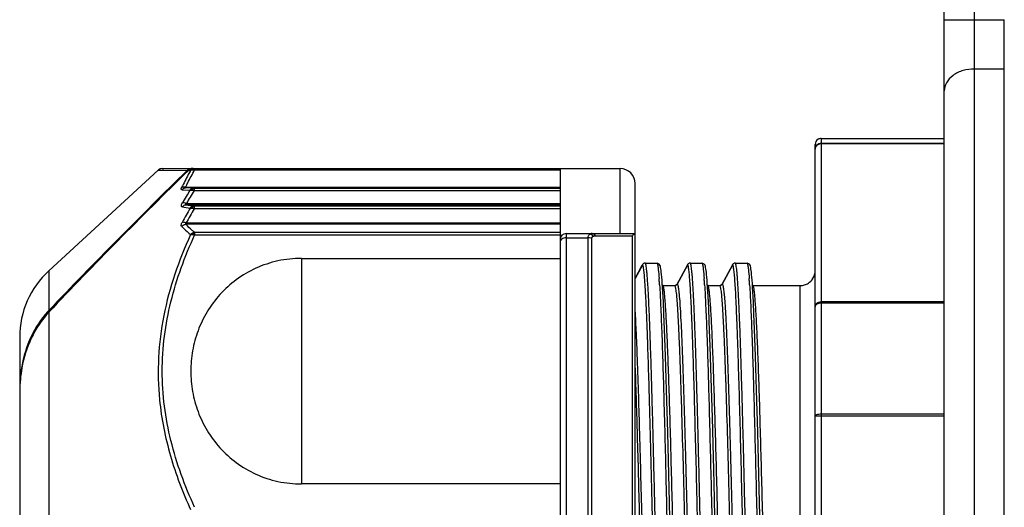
# Model space of a CAD drawing. Header units: millimetres. Extents: x 12 to 2508, y 25 to 1770.
# Tile 16 of 54: x 1806 to 1839, y 409 to 425. Entities that reach past the tile are written whole.
import ezdxf

# ---------------------------------------------------------------- set-up
doc = ezdxf.new("R2010")
doc.units = ezdxf.units.MM
for name, color, linetype in [('CABLE_PBL47', 7, 'Continuous'), ('COVER_J_ABL44', 7, 'Continuous'), ('COVER_J_PBL46', 7, 'Continuous'), ('오른쪽_7_VBL10', 7, 'Continuous')]:
    doc.layers.add(name, color=color, linetype=linetype)

# ---------------------------------------------------------------- blocks, each defined once
blk = doc.blocks.new('COVER_J_PBL46', base_point=(735.789, 878.828))
at = {"layer": 'COVER_J_PBL46', "color": 2}
for p, q in [((703.189, 919.828), (703.189, 847.328)), ((702.189, 888.784), (704.189, 888.784)), ((704.189, 887.141), (703.189, 887.141))]:
    blk.add_line(p, q, dxfattribs=at)
at = {"layer": 'COVER_J_PBL46', "color": 7}
for p, q in [((702.189, 848.328), (702.189, 918.828)), ((704.189, 887.141), (704.189, 888.784)), ((704.189, 847.328), (704.189, 887.141))]:
    blk.add_line(p, q, dxfattribs=at)
at = {"layer": 'COVER_J_PBL46', "color": 2}
blk.add_open_spline([(703.189, 887.141), (703.065, 887.141), (702.815, 887.107), (702.481, 886.955), (702.246, 886.709), (702.189, 886.503), (702.189, 886.41)], degree=3, knots=[0, 0, 0, 0, 0.27348, 0.550206, 0.795368, 1, 1, 1, 1], dxfattribs=at)
blk = doc.blocks.new('CABLE_PBL47', base_point=(686.789, 870.328))
at = {"layer": 'CABLE_PBL47', "color": 7}
for p, q in [((697.889, 856.028), (697.889, 884.628)), ((698.089, 884.828), (702.189, 884.828)), ((672.358, 880.421), (676.004, 883.776)), ((676.139, 883.828), (691.389, 883.828)), ((689.389, 883.828), (689.389, 856.755)), ((691.889, 857.29), (691.889, 883.328)), ((676.937, 882.014), (689.389, 882.014)), ((689.589, 881.661), (691.889, 881.661)), ((680.776, 880.834), (689.389, 880.834)), ((691.889, 880.162), (692.131, 880.613)), ((692.132, 880.612), (691.889, 880.16)), ((692.131, 880.613), (692.137, 880.625)), ((692.138, 880.625), (692.132, 880.612)), ((692.138, 880.625), (692.132, 880.612)), ((692.217, 880.678), (692.213, 880.676)), ((692.226, 880.678), (692.217, 880.678)), ((692.227, 880.678), (692.616, 880.678)), ((692.616, 880.678), (692.623, 880.678)), ((692.696, 880.641), (692.623, 880.678)), ((693.292, 879.981), (693.631, 880.613)), ((693.632, 880.613), (693.293, 879.981)), ((693.631, 880.613), (693.637, 880.625)), ((693.638, 880.625), (693.632, 880.613)), ((693.638, 880.625), (693.632, 880.613)), ((693.717, 880.678), (693.713, 880.676)), ((693.726, 880.678), (693.717, 880.678)), ((693.727, 880.678), (694.116, 880.678)), ((694.116, 880.678), (694.123, 880.678)), ((694.196, 880.641), (694.123, 880.678)), ((694.792, 879.981), (695.131, 880.613)), ((695.132, 880.613), (694.793, 879.981)), ((695.131, 880.613), (695.137, 880.625)), ((695.138, 880.625), (695.132, 880.613)), ((695.138, 880.625), (695.132, 880.613)), ((695.217, 880.678), (695.213, 880.676)), ((695.226, 880.678), (695.217, 880.678)), ((695.227, 880.678), (695.616, 880.678)), ((695.616, 880.678), (695.623, 880.678)), ((695.696, 880.641), (695.623, 880.678)), ((692.805, 879.865), (692.796, 879.994)), ((692.808, 879.928), (692.805, 879.93)), ((692.814, 879.72), (692.805, 879.865)), ((692.808, 879.928), (692.816, 879.928)), ((692.832, 879.382), (692.814, 879.72)), ((692.816, 879.928), (693.205, 879.928)), ((693.204, 879.928), (693.212, 879.928)), ((693.216, 879.93), (693.212, 879.928)), ((694.305, 879.865), (694.296, 879.994)), ((694.308, 879.928), (694.305, 879.93)), ((694.308, 879.928), (694.316, 879.928)), ((694.316, 879.928), (694.705, 879.928)), ((694.704, 879.928), (694.712, 879.928)), ((694.716, 879.93), (694.712, 879.928)), ((695.805, 879.865), (695.796, 879.994)), ((695.808, 879.928), (695.805, 879.93)), ((695.814, 879.72), (695.805, 879.865)), ((695.808, 879.928), (695.816, 879.928)), ((695.832, 879.382), (695.814, 879.72)), ((695.816, 879.928), (697.389, 879.928)), ((692.851, 878.971), (692.832, 879.382)), ((694.341, 879.186), (694.323, 879.56)), ((695.851, 878.971), (695.832, 879.382)), ((694.361, 878.736), (694.341, 879.186)), ((692.871, 878.481), (692.851, 878.971)), ((694.392, 877.901), (694.361, 878.736)), ((695.871, 878.481), (695.851, 878.971)), ((692.903, 877.576), (692.871, 878.481)), ((695.903, 877.576), (695.871, 878.481)), ((671.389, 878.213), (671.389, 862.443)), ((694.426, 876.847), (694.392, 877.901)), ((692.938, 876.441), (692.903, 877.576)), ((695.938, 876.441), (695.903, 877.576)), ((694.463, 875.54), (694.426, 876.847)), ((692.976, 875.042), (692.938, 876.441)), ((695.976, 875.042), (695.938, 876.441)), ((694.519, 873.346), (694.463, 875.54)), ((693.034, 872.709), (692.976, 875.042)), ((696.034, 872.709), (695.976, 875.042)), ((689.389, 873.322), (680.776, 873.322))]:
    blk.add_line(p, q, dxfattribs=at)
at = {"layer": 'CABLE_PBL47', "color": 2}
for p, q in [((698.089, 884.828), (698.089, 855.863)), ((698.089, 884.671), (702.189, 884.671)), ((702.189, 884.646), (698.089, 884.646)), ((676.003, 883.775), (676.971, 883.766)), ((676.003, 883.775), (676.193, 883.773)), ((677.009, 883.766), (677.036, 883.766)), ((677.01, 883.766), (677.083, 883.765)), ((677.06, 883.766), (677.083, 883.765)), ((677.16, 883.81), (677.167, 883.808)), ((677.218, 883.828), (677.218, 883.777)), ((689.389, 883.777), (677.218, 883.777)), ((691.389, 881.661), (691.389, 883.828)), ((676.801, 883.114), (677.062, 883.106)), ((676.921, 883.207), (689.389, 883.207)), ((677.198, 883.176), (676.937, 883.181)), ((677.198, 883.176), (689.389, 883.176)), ((677.198, 883.176), (677.198, 883.089)), ((689.389, 883.089), (677.198, 883.089)), ((676.944, 882.665), (689.389, 882.665)), ((689.389, 882.622), (676.944, 882.622)), ((677.198, 882.583), (689.389, 882.583)), ((677.198, 882.583), (677.198, 882.485)), ((689.389, 882.485), (677.198, 882.485)), ((689.389, 881.97), (676.921, 881.97)), ((677.218, 881.702), (689.389, 881.702)), ((677.218, 881.702), (677.218, 881.612)), ((689.389, 881.612), (677.218, 881.612)), ((689.589, 881.661), (689.589, 858.996)), ((689.589, 881.522), (690.329, 881.522)), ((690.329, 859.134), (690.329, 881.522)), ((690.44, 881.497), (690.44, 859.159)), ((690.563, 881.582), (690.575, 881.582)), ((690.575, 881.582), (691.8, 881.589)), ((691.8, 859.37), (691.8, 881.589)), ((680.776, 880.834), (680.776, 873.322)), ((672.358, 880.421), (672.358, 879.095)), ((692.14, 880.625), (692.138, 880.625)), ((693.64, 880.625), (693.638, 880.625)), ((695.14, 880.625), (695.138, 880.625)), ((693.205, 879.928), (693.205, 879.928)), ((693.205, 879.928), (693.205, 879.926)), ((693.293, 879.981), (693.295, 879.98)), ((694.705, 879.928), (694.705, 879.928)), ((694.705, 879.928), (694.705, 879.926)), ((694.793, 879.981), (694.795, 879.98)), ((697.389, 860.728), (697.389, 879.928)), ((698.089, 879.393), (702.189, 879.393)), ((702.189, 879.344), (698.089, 879.344)), ((672.358, 879.038), (672.358, 860.235)), ((702.189, 875.582), (697.889, 875.582)), ((698.089, 875.655), (702.189, 875.655))]:
    blk.add_line(p, q, dxfattribs=at)
at = {"layer": 'CABLE_PBL47', "color": 7}
for points in [[(676.139, 883.828), (676.074, 883.817), (676.02, 883.788), (676.003, 883.775)], [(692.74, 880.534), (692.731, 880.57), (692.719, 880.604), (692.696, 880.641)], [(692.756, 880.436), (692.748, 880.49), (692.74, 880.534)], [(692.796, 879.994), (692.788, 880.108), (692.78, 880.209), (692.772, 880.297), (692.764, 880.372), (692.756, 880.436)], [(694.24, 880.534), (694.231, 880.57), (694.219, 880.604), (694.196, 880.641)], [(694.256, 880.436), (694.248, 880.49), (694.24, 880.534)], [(694.296, 879.994), (694.288, 880.108), (694.28, 880.209), (694.272, 880.297), (694.264, 880.372), (694.256, 880.436)], [(695.74, 880.534), (695.731, 880.57), (695.719, 880.604), (695.696, 880.641)], [(695.756, 880.436), (695.748, 880.49), (695.74, 880.534)], [(695.796, 879.994), (695.788, 880.108), (695.78, 880.209), (695.772, 880.297), (695.764, 880.372), (695.756, 880.436)], [(694.323, 879.56), (694.314, 879.72), (694.305, 879.865)], [(694.664, 867.221), (694.585, 870.575), (694.519, 873.346)], [(693.164, 867.221), (693.085, 870.575), (693.034, 872.709)], [(696.164, 867.221), (696.085, 870.575), (696.034, 872.709)]]:
    blk.add_lwpolyline(points, dxfattribs=at)
for centre, radius, start, end in [((698.089, 884.628), 0.2, 119.9962, 180.0052), ((677.127, 883.599), 0.229, 90.0393, 104.7236), ((677.165, 883.598), 0.23, 90.0318, 104.7164), ((691.389, 883.328), 0.5, 0, 90), ((689.589, 881.461), 0.2, 90, 180), ((674.389, 878.213), 3, 132.6188, 179.9987), ((692.226, 880.577), 0.101, 94.8319, 110.2406), ((692.227, 880.58), 0.0977, 90.0235, 95.2846), ((693.726, 880.577), 0.101, 94.8438, 110.2016), ((693.727, 880.58), 0.0977, 90.0235, 95.2777), ((695.226, 880.577), 0.101, 94.8438, 110.2016), ((695.227, 880.58), 0.0977, 90.0235, 95.2777), ((697.386, 880.429), 0.503, 343.2392, 359.9478), ((697.388, 880.43), 0.503, 303.2386, 326.2876), ((697.391, 880.427), 0.497, 303.2212, 326.3129), ((697.39, 880.428), 0.499, 326.3073, 343.1928), ((693.205, 880.028), 0.0995, 270.0134, 276.4881), ((693.205, 880.029), 0.101, 274.76, 290.5994), ((694.705, 880.028), 0.0995, 270.0134, 276.4881), ((694.705, 880.029), 0.101, 274.76, 290.5995), ((697.389, 880.431), 0.503, 270.045, 286.4846), ((697.389, 880.428), 0.5, 286.5276, 303.2247), ((674.612, 876.967), 3.1, 136.6493, 137.4927), ((675.786, 876.469), 4.394, 170.006, 172.9696), ((676.099, 876.433), 4.709, 173.0067, 179.0319), ((676.347, 876.425), 4.958, 178.9894, 180.0002), ((676.503, 876.342), 5.114, 179.0659, 179.9994)]:
    blk.add_arc(centre, radius, start, end, dxfattribs=at)
at = {"layer": 'CABLE_PBL47', "color": 2}
for centre, radius, start, end in [((677.159, 883.531), 0.253, 78.6678, 82.3784), ((677.159, 883.528), 0.256, 76.5872, 78.6762), ((692.152, 873.823), 17.717, 148.4011, 150.0043), ((692.292, 873.755), 17.747, 148.2706, 149.8648), ((692.614, 873.629), 17.907, 150.2754, 152.0063), ((681.629, 911.045), 28.901, 260.3985, 260.9084), ((692.738, 873.562), 17.92, 150.1349, 151.8564), ((681.277, 909.767), 27.489, 260.9302, 261.4655), ((690.452, 881.562), 0.0983, 82.8607, 89.977), ((690.688, 880.262), 1.986, 7.9561, 8.2715), ((676.463, 878.962), 16.272, 3.8248, 4.2417), ((672.084, 878.664), 20.662, 3.695, 3.8389), ((677.963, 878.962), 16.272, 3.8248, 4.2417), ((673.584, 878.664), 20.662, 3.695, 3.8389), ((679.463, 878.962), 16.272, 3.8248, 4.2417), ((675.084, 878.664), 20.662, 3.695, 3.8389), ((669.713, 878.511), 23.037, 3.5817, 3.6955), ((671.213, 878.511), 23.037, 3.5817, 3.6955), ((672.713, 878.511), 23.037, 3.5817, 3.6955)]:
    blk.add_arc(centre, radius, start, end, dxfattribs=at)
for points, knots in [([(697.889, 884.473), (697.889, 884.524), (697.932, 884.629), (698.038, 884.671), (698.089, 884.671)], [0, 0, 0, 0, 0.498073, 1, 1, 1, 1]), ([(698.089, 884.646), (698.049, 884.646), (697.969, 884.626), (697.913, 884.563), (697.9, 884.528)], [0, 0, 0, 0, 0.518923, 1, 1, 1, 1]), ([(677.083, 883.765), (677.056, 883.718), (676.952, 883.529), (676.854, 883.337), (676.785, 883.191)], [0, 0, 0, 0, 0.251636, 1, 1, 1, 1]), ([(676.921, 883.207), (676.944, 883.255), (677.038, 883.448), (677.139, 883.637), (677.218, 883.777)], [0, 0, 0, 0, 0.248314, 1, 1, 1, 1]), ([(677.083, 883.765), (677.087, 883.768), (677.106, 883.777), (677.128, 883.782), (677.144, 883.783)], [0, 0, 0, 0, 0.231864, 1, 1, 1, 1]), ([(677.167, 883.808), (677.17, 883.809), (677.181, 883.812), (677.192, 883.813), (677.2, 883.814)], [0, 0, 0, 0, 0.265814, 1, 1, 1, 1]), ([(677.2, 883.814), (677.204, 883.815), (677.21, 883.815), (677.216, 883.815), (677.218, 883.815)], [0, 0, 0, 0, 0.714105, 1, 1, 1, 1]), ([(676.801, 883.114), (676.795, 883.114), (676.781, 883.116), (676.769, 883.136), (676.773, 883.163), (676.78, 883.181), (676.785, 883.191)], [0, 0, 0, 0, 0.205811, 0.390522, 0.645482, 1, 1, 1, 1]), ([(676.921, 883.207), (676.908, 883.209), (676.863, 883.216), (676.814, 883.208), (676.785, 883.191)], [0, 0, 0, 0, 0.271259, 1, 1, 1, 1]), ([(676.937, 883.181), (676.911, 883.181), (676.859, 883.168), (676.818, 883.134), (676.801, 883.114)], [0, 0, 0, 0, 0.491937, 1, 1, 1, 1]), ([(676.937, 883.181), (676.931, 883.181), (676.922, 883.182), (676.909, 883.184), (676.906, 883.191), (676.911, 883.199), (676.916, 883.204), (676.921, 883.207)], [0, 0, 0, 0, 0.299842, 0.530892, 0.610321, 0.709474, 1, 1, 1, 1]), ([(677.062, 883.106), (677.067, 883.107), (677.087, 883.112), (677.107, 883.112), (677.123, 883.109)], [0, 0, 0, 0, 0.217325, 1, 1, 1, 1]), ([(677.146, 883.146), (677.144, 883.148), (677.137, 883.152), (677.129, 883.156), (677.123, 883.157)], [0, 0, 0, 0, 0.297962, 1, 1, 1, 1]), ([(677.123, 883.109), (677.125, 883.113), (677.131, 883.126), (677.14, 883.138), (677.146, 883.146)], [0, 0, 0, 0, 0.298737, 1, 1, 1, 1]), ([(677.123, 883.109), (677.129, 883.109), (677.155, 883.104), (677.18, 883.096), (677.198, 883.089)], [0, 0, 0, 0, 0.236955, 1, 1, 1, 1]), ([(677.146, 883.146), (677.158, 883.149), (677.176, 883.152), (677.193, 883.152), (677.198, 883.152)], [0, 0, 0, 0, 0.722251, 1, 1, 1, 1]), ([(676.809, 882.549), (676.8, 882.551), (676.78, 882.559), (676.773, 882.595), (676.785, 882.635), (676.799, 882.664), (676.809, 882.68)], [0, 0, 0, 0, 0.175924, 0.365134, 0.639149, 1, 1, 1, 1]), ([(676.944, 882.665), (676.92, 882.675), (676.876, 882.687), (676.828, 882.687), (676.809, 882.68)], [0, 0, 0, 0, 0.556233, 1, 1, 1, 1]), ([(676.944, 882.622), (676.937, 882.622), (676.927, 882.624), (676.914, 882.628), (676.909, 882.639), (676.925, 882.653), (676.936, 882.661), (676.944, 882.665)], [0, 0, 0, 0, 0.264431, 0.370895, 0.454228, 0.685839, 1, 1, 1, 1]), ([(676.809, 882.549), (676.825, 882.571), (676.866, 882.606), (676.918, 882.621), (676.944, 882.622)], [0, 0, 0, 0, 0.510528, 1, 1, 1, 1]), ([(677.062, 882.508), (677.067, 882.508), (677.087, 882.512), (677.108, 882.51), (677.123, 882.507)], [0, 0, 0, 0, 0.215151, 1, 1, 1, 1]), ([(677.198, 882.583), (677.192, 882.582), (677.166, 882.58), (677.14, 882.571), (677.123, 882.561)], [0, 0, 0, 0, 0.242898, 1, 1, 1, 1]), ([(677.146, 882.547), (677.144, 882.549), (677.137, 882.554), (677.129, 882.559), (677.123, 882.561)], [0, 0, 0, 0, 0.29704, 1, 1, 1, 1]), ([(677.123, 882.507), (677.125, 882.511), (677.131, 882.525), (677.14, 882.538), (677.146, 882.547)], [0, 0, 0, 0, 0.297183, 1, 1, 1, 1]), ([(677.123, 882.507), (677.129, 882.506), (677.155, 882.501), (677.18, 882.493), (677.198, 882.485)], [0, 0, 0, 0, 0.237294, 1, 1, 1, 1]), ([(677.146, 882.547), (677.158, 882.55), (677.176, 882.553), (677.193, 882.553), (677.198, 882.553)], [0, 0, 0, 0, 0.722291, 1, 1, 1, 1]), ([(676.785, 881.9), (676.772, 881.913), (676.768, 881.95), (676.782, 881.994), (676.794, 882.02), (676.801, 882.034)], [0, 0, 0, 0, 0.386548, 0.667826, 1, 1, 1, 1]), ([(676.937, 882.014), (676.913, 882.023), (676.869, 882.037), (676.821, 882.038), (676.801, 882.034)], [0, 0, 0, 0, 0.556851, 1, 1, 1, 1]), ([(676.937, 882.014), (676.931, 882.011), (676.921, 882.003), (676.907, 881.993), (676.907, 881.975), (676.916, 881.971), (676.921, 881.97)], [0, 0, 0, 0, 0.314751, 0.593475, 0.786278, 1, 1, 1, 1]), ([(676.785, 881.9), (676.811, 881.929), (676.857, 881.959), (676.908, 881.969), (676.921, 881.97)], [0, 0, 0, 0, 0.755075, 1, 1, 1, 1]), ([(676.785, 881.9), (676.808, 881.877), (676.904, 881.783), (677.005, 881.693), (677.083, 881.627)], [0, 0, 0, 0, 0.242978, 1, 1, 1, 1]), ([(677.218, 881.702), (677.192, 881.724), (677.09, 881.81), (676.991, 881.9), (676.921, 881.97)], [0, 0, 0, 0, 0.257059, 1, 1, 1, 1]), ([(677.218, 881.702), (677.212, 881.701), (677.186, 881.697), (677.162, 881.687), (677.144, 881.678)], [0, 0, 0, 0, 0.242758, 1, 1, 1, 1]), ([(677.167, 881.662), (677.165, 881.663), (677.158, 881.669), (677.15, 881.674), (677.144, 881.678)], [0, 0, 0, 0, 0.279285, 1, 1, 1, 1]), ([(677.167, 881.662), (677.179, 881.664), (677.196, 881.667), (677.213, 881.667), (677.218, 881.667)], [0, 0, 0, 0, 0.72079, 1, 1, 1, 1]), ([(677.083, 881.627), (676.689, 880.765), (676.218, 879.41), (675.98, 877.532), (676.003, 876.588), (676.049, 876.121)], [0, 0, 0, 0, 0.501892, 0.751077, 1, 1, 1, 1]), ([(677.218, 872.544), (676.89, 873.259), (676.48, 874.371), (676.189, 875.911), (676.114, 877.078), (676.189, 878.245), (676.48, 879.785), (676.89, 880.897), (677.218, 881.612)], [0, 0, 0, 0, 0.251404, 0.375948, 0.499987, 0.624032, 0.748583, 1, 1, 1, 1]), ([(677.083, 881.627), (677.087, 881.628), (677.107, 881.63), (677.128, 881.629), (677.144, 881.627)], [0, 0, 0, 0, 0.219512, 1, 1, 1, 1]), ([(677.144, 881.627), (677.146, 881.631), (677.152, 881.643), (677.161, 881.654), (677.167, 881.662)], [0, 0, 0, 0, 0.288724, 1, 1, 1, 1]), ([(677.144, 881.627), (677.15, 881.626), (677.175, 881.623), (677.2, 881.617), (677.218, 881.612)], [0, 0, 0, 0, 0.23608, 1, 1, 1, 1]), ([(689.589, 881.522), (689.564, 881.522), (689.513, 881.515), (689.448, 881.485), (689.401, 881.437), (689.389, 881.396), (689.389, 881.377)], [0, 0, 0, 0, 0.285813, 0.552114, 0.788083, 1, 1, 1, 1]), ([(690.329, 881.522), (690.328, 881.549), (690.336, 881.6), (690.373, 881.639), (690.392, 881.648)], [0, 0, 0, 0, 0.560338, 1, 1, 1, 1]), ([(690.44, 881.497), (690.431, 881.501), (690.396, 881.516), (690.358, 881.522), (690.329, 881.522)], [0, 0, 0, 0, 0.240734, 1, 1, 1, 1]), ([(690.392, 881.648), (690.399, 881.647), (690.427, 881.64), (690.453, 881.624), (690.47, 881.61)], [0, 0, 0, 0, 0.239176, 1, 1, 1, 1]), ([(690.503, 881.575), (690.486, 881.57), (690.452, 881.553), (690.44, 881.515), (690.44, 881.497)], [0, 0, 0, 0, 0.493286, 1, 1, 1, 1]), ([(690.575, 881.582), (690.563, 881.605), (690.533, 881.643), (690.486, 881.661), (690.464, 881.661)], [0, 0, 0, 0, 0.537271, 1, 1, 1, 1]), ([(690.563, 881.582), (690.552, 881.603), (690.525, 881.638), (690.484, 881.657), (690.464, 881.66)], [0, 0, 0, 0, 0.532862, 1, 1, 1, 1]), ([(690.503, 881.575), (690.507, 881.576), (690.527, 881.581), (690.547, 881.582), (690.563, 881.582)], [0, 0, 0, 0, 0.238018, 1, 1, 1, 1]), ([(692.848, 860.174), (692.838, 860.241), (692.822, 860.403), (692.801, 860.689), (692.78, 861.058), (692.748, 861.705), (692.711, 862.691), (692.668, 864.062), (692.625, 865.648), (692.581, 867.394), (692.539, 869.24), (692.494, 871.123), (692.451, 872.98), (692.408, 874.745), (692.371, 876.132), (692.34, 877.151), (692.318, 877.832), (692.296, 878.448), (692.275, 878.995), (692.253, 879.467), (692.231, 879.861), (692.212, 880.138), (692.196, 880.318), (692.185, 880.421), (692.174, 880.503), (692.164, 880.564), (692.154, 880.601), (692.146, 880.622), (692.14, 880.625)], [0, 0, 0, 0, 0.009872, 0.023897, 0.041996, 0.063987, 0.11884, 0.186636, 0.265017, 0.351316, 0.442571, 0.535662, 0.627424, 0.714692, 0.794501, 0.830738, 0.864102, 0.894313, 0.921113, 0.944281, 0.963612, 0.978922, 0.985027, 0.990094, 0.994117, 0.997097, 0.999041, 1, 1, 1, 1]), ([(692.601, 870.328), (692.586, 871.001), (692.555, 872.319), (692.516, 873.943), (692.485, 875.185), (692.461, 876.054), (692.438, 876.866), (692.415, 877.615), (692.392, 878.294), (692.369, 878.898), (692.346, 879.42), (692.326, 879.801), (692.309, 880.06), (692.298, 880.219), (692.286, 880.355), (692.275, 880.467), (692.264, 880.554), (692.252, 880.62), (692.243, 880.656), (692.233, 880.678), (692.227, 880.678)], [0, 0, 0, 0, 0.194732, 0.381638, 0.470277, 0.554467, 0.633104, 0.705519, 0.771298, 0.829871, 0.880465, 0.922472, 0.940149, 0.955584, 0.968754, 0.979628, 0.988182, 0.994395, 0.998275, 1, 1, 1, 1]), ([(692.616, 880.678), (692.62, 880.678), (692.629, 880.665), (692.636, 880.64), (692.645, 880.599), (692.65, 880.566), (692.653, 880.547)], [0, 0, 0, 0, 0.092832, 0.28411, 0.585945, 1, 1, 1, 1]), ([(692.655, 880.536), (692.658, 880.513), (692.673, 880.389), (692.683, 880.266), (692.691, 880.166)], [0, 0, 0, 0, 0.193369, 1, 1, 1, 1]), ([(693.944, 873.258), (693.932, 873.767), (693.907, 874.747), (693.87, 876.149), (693.838, 877.231), (693.812, 878.015), (693.793, 878.532), (693.774, 878.998), (693.756, 879.409), (693.737, 879.762), (693.718, 880.056), (693.702, 880.262), (693.688, 880.396), (693.679, 880.472), (693.669, 880.533), (693.661, 880.579), (693.652, 880.607), (693.645, 880.622), (693.64, 880.625)], [0, 0, 0, 0, 0.206908, 0.398611, 0.570237, 0.647133, 0.717437, 0.780705, 0.836553, 0.884618, 0.924573, 0.956139, 0.96874, 0.979213, 0.987554, 0.993766, 0.997871, 1, 1, 1, 1]), ([(694.101, 870.328), (694.086, 871.001), (694.055, 872.319), (694.016, 873.943), (693.985, 875.185), (693.961, 876.054), (693.938, 876.866), (693.915, 877.615), (693.892, 878.294), (693.869, 878.898), (693.846, 879.42), (693.826, 879.801), (693.809, 880.06), (693.798, 880.219), (693.786, 880.355), (693.775, 880.467), (693.764, 880.554), (693.752, 880.62), (693.743, 880.656), (693.733, 880.678), (693.727, 880.678)], [0, 0, 0, 0, 0.194732, 0.381638, 0.470277, 0.554467, 0.633104, 0.705519, 0.771298, 0.829871, 0.880465, 0.922472, 0.940149, 0.955584, 0.968754, 0.979628, 0.988182, 0.994395, 0.998275, 1, 1, 1, 1]), ([(694.116, 880.678), (694.12, 880.678), (694.129, 880.665), (694.136, 880.64), (694.145, 880.599), (694.15, 880.566), (694.153, 880.547)], [0, 0, 0, 0, 0.092832, 0.28411, 0.585945, 1, 1, 1, 1]), ([(694.153, 880.547), (694.157, 880.523), (694.173, 880.396), (694.183, 880.269), (694.191, 880.166)], [0, 0, 0, 0, 0.190111, 1, 1, 1, 1]), ([(695.444, 873.258), (695.432, 873.767), (695.407, 874.747), (695.37, 876.149), (695.338, 877.231), (695.312, 878.015), (695.293, 878.532), (695.274, 878.998), (695.256, 879.409), (695.237, 879.762), (695.218, 880.056), (695.202, 880.262), (695.188, 880.396), (695.179, 880.472), (695.169, 880.533), (695.161, 880.579), (695.152, 880.607), (695.145, 880.622), (695.14, 880.625)], [0, 0, 0, 0, 0.206908, 0.398611, 0.570237, 0.647133, 0.717437, 0.780705, 0.836553, 0.884618, 0.924573, 0.956139, 0.96874, 0.979213, 0.987554, 0.993766, 0.997871, 1, 1, 1, 1]), ([(695.601, 870.328), (695.586, 871.001), (695.555, 872.319), (695.516, 873.943), (695.485, 875.185), (695.461, 876.054), (695.438, 876.866), (695.415, 877.615), (695.392, 878.294), (695.369, 878.898), (695.346, 879.42), (695.326, 879.801), (695.309, 880.06), (695.298, 880.219), (695.286, 880.355), (695.275, 880.467), (695.264, 880.554), (695.252, 880.62), (695.243, 880.656), (695.233, 880.678), (695.227, 880.678)], [0, 0, 0, 0, 0.194732, 0.381638, 0.470277, 0.554467, 0.633104, 0.705519, 0.771298, 0.829871, 0.880465, 0.922472, 0.940149, 0.955584, 0.968754, 0.979628, 0.988182, 0.994395, 0.998275, 1, 1, 1, 1]), ([(695.616, 880.678), (695.62, 880.678), (695.629, 880.665), (695.636, 880.64), (695.645, 880.599), (695.65, 880.566), (695.653, 880.547)], [0, 0, 0, 0, 0.092832, 0.28411, 0.585945, 1, 1, 1, 1]), ([(695.653, 880.547), (695.657, 880.523), (695.673, 880.396), (695.683, 880.269), (695.691, 880.166)], [0, 0, 0, 0, 0.190111, 1, 1, 1, 1]), ([(692.705, 879.95), (692.719, 879.726), (692.745, 879.21), (692.796, 877.942), (692.854, 875.973), (692.922, 873.281), (692.967, 871.342), (692.99, 870.328)], [0, 0, 0, 0, 0.070048, 0.160974, 0.395477, 0.683972, 1, 1, 1, 1]), ([(693.565, 860.728), (693.559, 860.729), (693.549, 860.748), (693.539, 860.782), (693.528, 860.843), (693.517, 860.924), (693.505, 861.028), (693.488, 861.211), (693.468, 861.493), (693.446, 861.895), (693.423, 862.379), (693.4, 862.94), (693.357, 864.091), (693.302, 865.938), (693.247, 868.041), (693.202, 869.861), (693.167, 871.261), (693.132, 872.641), (693.098, 873.97), (693.063, 875.222), (693.029, 876.367), (692.999, 877.244), (692.975, 877.874), (692.957, 878.288), (692.94, 878.659), (692.922, 878.985), (692.905, 879.263), (692.888, 879.493), (692.871, 879.674), (692.856, 879.793), (692.844, 879.863), (692.835, 879.897), (692.828, 879.918), (692.82, 879.928), (692.816, 879.928)], [0, 0, 0, 0, 0.000894, 0.00285, 0.005968, 0.010253, 0.015696, 0.022285, 0.038848, 0.059854, 0.085151, 0.114436, 0.147321, 0.264917, 0.402654, 0.475459, 0.548977, 0.621154, 0.69076, 0.756423, 0.816464, 0.869537, 0.893223, 0.914834, 0.934199, 0.951186, 0.965698, 0.9777, 0.987155, 0.994017, 0.996465, 0.998257, 0.999407, 1, 1, 1, 1]), ([(693.205, 879.928), (693.211, 879.927), (693.221, 879.907), (693.231, 879.872), (693.242, 879.81), (693.254, 879.729), (693.265, 879.624), (693.282, 879.44), (693.302, 879.157), (693.324, 878.753), (693.347, 878.268), (693.371, 877.707), (693.394, 877.076), (693.417, 876.381), (693.449, 875.344), (693.488, 873.94), (693.534, 872.164), (693.58, 870.319), (693.626, 868.474), (693.671, 866.699), (693.71, 865.296), (693.742, 864.26), (693.766, 863.566), (693.789, 862.937), (693.812, 862.377), (693.835, 861.894), (693.858, 861.492), (693.878, 861.21), (693.894, 861.028), (693.906, 860.924), (693.917, 860.843), (693.928, 860.782), (693.938, 860.748), (693.948, 860.729), (693.954, 860.728)], [0, 0, 0, 0, 0.00093, 0.002931, 0.006092, 0.010419, 0.015903, 0.022531, 0.039165, 0.060236, 0.085588, 0.114917, 0.147836, 0.184063, 0.223392, 0.309794, 0.403199, 0.500491, 0.597761, 0.691111, 0.777421, 0.816689, 0.852851, 0.8857, 0.91495, 0.940218, 0.961199, 0.977741, 0.984323, 0.98976, 0.994039, 0.997153, 0.999106, 1, 1, 1, 1]), ([(693.295, 879.98), (693.301, 879.977), (693.309, 879.957), (693.319, 879.921), (693.33, 879.861), (693.341, 879.782), (693.352, 879.681), (693.369, 879.505), (693.388, 879.234), (693.41, 878.85), (693.432, 878.389), (693.455, 877.857), (693.477, 877.257), (693.499, 876.595), (693.53, 875.606), (693.569, 874.263), (693.611, 872.558), (693.657, 870.774), (693.701, 868.974), (693.745, 867.223), (693.789, 865.582), (693.834, 864.11), (693.872, 863.014), (693.903, 862.261), (693.925, 861.802), (693.948, 861.418), (693.969, 861.114), (693.99, 860.893), (694.006, 860.773), (694.017, 860.728)], [0, 0, 0, 0, 0.001007, 0.003028, 0.006124, 0.0103, 0.015558, 0.021894, 0.03778, 0.057826, 0.08182, 0.109553, 0.140803, 0.175281, 0.212672, 0.294824, 0.384358, 0.478051, 0.57259, 0.664598, 0.750788, 0.828093, 0.893741, 0.92144, 0.945396, 0.965397, 0.981237, 0.992778, 1, 1, 1, 1]), ([(694.205, 879.95), (694.219, 879.726), (694.245, 879.21), (694.296, 877.942), (694.354, 875.973), (694.422, 873.281), (694.467, 871.342), (694.49, 870.328)], [0, 0, 0, 0, 0.070048, 0.160974, 0.395477, 0.683972, 1, 1, 1, 1]), ([(695.065, 860.728), (695.059, 860.729), (695.049, 860.748), (695.039, 860.782), (695.028, 860.843), (695.017, 860.924), (695.005, 861.028), (694.988, 861.211), (694.968, 861.493), (694.946, 861.895), (694.923, 862.379), (694.9, 862.94), (694.857, 864.091), (694.802, 865.938), (694.747, 868.041), (694.702, 869.861), (694.667, 871.261), (694.632, 872.641), (694.598, 873.97), (694.563, 875.222), (694.529, 876.367), (694.499, 877.244), (694.475, 877.874), (694.457, 878.288), (694.44, 878.659), (694.422, 878.985), (694.405, 879.263), (694.388, 879.493), (694.371, 879.674), (694.356, 879.793), (694.344, 879.863), (694.335, 879.897), (694.328, 879.918), (694.32, 879.928), (694.316, 879.928)], [0, 0, 0, 0, 0.000894, 0.00285, 0.005968, 0.010253, 0.015696, 0.022285, 0.038848, 0.059854, 0.085151, 0.114436, 0.147321, 0.264917, 0.402654, 0.475459, 0.548977, 0.621154, 0.69076, 0.756423, 0.816464, 0.869537, 0.893223, 0.914834, 0.934199, 0.951186, 0.965698, 0.9777, 0.987155, 0.994017, 0.996465, 0.998257, 0.999407, 1, 1, 1, 1]), ([(694.705, 879.928), (694.711, 879.927), (694.721, 879.907), (694.731, 879.872), (694.742, 879.81), (694.754, 879.729), (694.765, 879.624), (694.782, 879.44), (694.802, 879.157), (694.824, 878.753), (694.847, 878.268), (694.871, 877.707), (694.894, 877.076), (694.917, 876.381), (694.949, 875.344), (694.988, 873.94), (695.034, 872.164), (695.08, 870.319), (695.126, 868.474), (695.171, 866.699), (695.21, 865.296), (695.242, 864.26), (695.266, 863.566), (695.289, 862.937), (695.312, 862.377), (695.335, 861.894), (695.358, 861.492), (695.378, 861.21), (695.394, 861.028), (695.406, 860.924), (695.417, 860.843), (695.428, 860.782), (695.438, 860.748), (695.448, 860.729), (695.454, 860.728)], [0, 0, 0, 0, 0.00093, 0.002931, 0.006092, 0.010419, 0.015903, 0.022531, 0.039165, 0.060236, 0.085588, 0.114917, 0.147836, 0.184063, 0.223392, 0.309794, 0.403199, 0.500491, 0.597761, 0.691111, 0.777421, 0.81669, 0.852852, 0.8857, 0.91495, 0.940218, 0.961199, 0.977741, 0.984323, 0.98976, 0.994039, 0.997153, 0.999106, 1, 1, 1, 1]), ([(694.795, 879.98), (694.801, 879.977), (694.809, 879.957), (694.819, 879.921), (694.83, 879.861), (694.841, 879.782), (694.852, 879.681), (694.869, 879.505), (694.888, 879.234), (694.91, 878.85), (694.932, 878.389), (694.955, 877.857), (694.977, 877.257), (694.999, 876.595), (695.03, 875.606), (695.069, 874.263), (695.111, 872.558), (695.157, 870.774), (695.201, 868.974), (695.245, 867.223), (695.289, 865.582), (695.334, 864.11), (695.372, 863.014), (695.403, 862.261), (695.425, 861.802), (695.448, 861.418), (695.469, 861.114), (695.49, 860.893), (695.506, 860.773), (695.517, 860.728)], [0, 0, 0, 0, 0.001007, 0.003028, 0.006124, 0.0103, 0.015558, 0.021894, 0.03778, 0.057826, 0.08182, 0.109553, 0.140803, 0.175281, 0.212672, 0.294824, 0.384358, 0.478051, 0.57259, 0.664598, 0.750788, 0.828093, 0.893741, 0.92144, 0.945396, 0.965397, 0.981237, 0.992778, 1, 1, 1, 1]), ([(695.705, 879.95), (695.719, 879.726), (695.745, 879.21), (695.796, 877.942), (695.854, 875.973), (695.922, 873.281), (695.967, 871.342), (695.99, 870.328)], [0, 0, 0, 0, 0.070048, 0.160974, 0.395477, 0.683972, 1, 1, 1, 1]), ([(696.565, 860.728), (696.559, 860.729), (696.549, 860.748), (696.539, 860.782), (696.528, 860.843), (696.517, 860.924), (696.505, 861.028), (696.488, 861.211), (696.468, 861.493), (696.446, 861.895), (696.423, 862.379), (696.4, 862.94), (696.357, 864.091), (696.302, 865.938), (696.247, 868.041), (696.202, 869.861), (696.167, 871.261), (696.132, 872.641), (696.098, 873.97), (696.063, 875.222), (696.029, 876.367), (695.999, 877.244), (695.975, 877.874), (695.957, 878.288), (695.94, 878.659), (695.922, 878.985), (695.905, 879.263), (695.888, 879.493), (695.871, 879.674), (695.856, 879.793), (695.844, 879.863), (695.835, 879.897), (695.828, 879.918), (695.82, 879.928), (695.816, 879.928)], [0, 0, 0, 0, 0.000894, 0.00285, 0.005968, 0.010253, 0.015696, 0.022285, 0.038848, 0.059854, 0.085151, 0.114435, 0.147321, 0.264917, 0.402654, 0.475459, 0.548977, 0.621154, 0.69076, 0.756423, 0.816464, 0.869537, 0.893223, 0.914834, 0.934199, 0.951186, 0.965698, 0.977701, 0.987155, 0.994017, 0.996465, 0.998257, 0.999407, 1, 1, 1, 1]), ([(697.889, 879.219), (697.889, 879.242), (697.9, 879.289), (697.961, 879.367), (698.039, 879.393), (698.089, 879.393)], [0, 0, 0, 0, 0.23514, 0.480528, 1, 1, 1, 1]), ([(692.518, 860.727), (692.509, 860.765), (692.494, 860.862), (692.476, 861.04), (692.457, 861.281), (692.429, 861.722), (692.395, 862.415), (692.357, 863.402), (692.319, 864.576), (692.28, 865.905), (692.242, 867.354), (692.19, 869.41), (692.127, 871.97), (692.053, 874.843), (691.989, 876.982), (691.933, 878.377), (691.905, 878.947), (691.889, 879.195)], [0, 0, 0, 0, 0.006281, 0.015983, 0.029045, 0.045405, 0.087743, 0.141721, 0.2057, 0.278419, 0.357589, 0.440936, 0.612234, 0.773379, 0.907348, 0.959627, 1, 1, 1, 1]), ([(698.089, 879.344), (698.064, 879.344), (698.014, 879.338), (697.949, 879.313), (697.902, 879.273), (697.889, 879.236), (697.889, 879.219)], [0, 0, 0, 0, 0.300393, 0.57404, 0.804938, 1, 1, 1, 1]), ([(691.889, 877.19), (691.916, 876.439), (691.965, 874.804), (692.02, 872.701), (692.066, 870.875), (692.101, 869.467), (692.136, 868.079), (692.171, 866.74), (692.205, 865.478), (692.24, 864.323), (692.27, 863.439), (692.294, 862.803), (692.312, 862.385), (692.329, 862.01), (692.347, 861.681), (692.364, 861.4), (692.381, 861.168), (692.398, 860.985), (692.413, 860.864), (692.426, 860.794), (692.435, 860.759), (692.442, 860.739), (692.45, 860.728), (692.454, 860.728)], [0, 0, 0, 0, 0.136736, 0.297739, 0.383017, 0.469269, 0.554048, 0.635856, 0.713089, 0.78377, 0.846267, 0.874164, 0.899625, 0.922445, 0.942465, 0.959571, 0.973718, 0.984863, 0.992952, 0.995837, 0.997948, 0.999303, 1, 1, 1, 1]), ([(676.049, 876.121), (676.112, 875.492), (676.363, 874.238), (676.818, 873.047), (677.083, 872.466)], [0, 0, 0, 0, 0.497426, 1, 1, 1, 1]), ([(697.889, 875.582), (697.889, 875.592), (697.907, 875.617), (697.953, 875.637), (698.016, 875.652), (698.064, 875.655), (698.089, 875.655)], [0, 0, 0, 0, 0.14211, 0.361999, 0.658934, 1, 1, 1, 1]), ([(694.348, 860.174), (694.337, 860.253), (694.318, 860.447), (694.294, 860.794), (694.27, 861.247), (694.234, 862.049), (694.192, 863.27), (694.143, 864.958), (694.094, 866.885), (694.045, 868.966), (693.995, 871.107), (693.961, 872.545), (693.944, 873.258)], [0, 0, 0, 0, 0.018153, 0.044759, 0.079576, 0.122151, 0.228668, 0.359608, 0.509097, 0.670492, 0.836579, 1, 1, 1, 1]), ([(695.848, 860.174), (695.837, 860.253), (695.818, 860.447), (695.794, 860.794), (695.77, 861.247), (695.734, 862.049), (695.692, 863.27), (695.643, 864.958), (695.594, 866.885), (695.545, 868.966), (695.495, 871.107), (695.461, 872.545), (695.444, 873.258)], [0, 0, 0, 0, 0.018153, 0.044759, 0.079576, 0.122151, 0.228668, 0.359608, 0.509097, 0.670492, 0.836579, 1, 1, 1, 1])]:
    blk.add_open_spline(points, degree=3, knots=knots, dxfattribs=at)
at = {"layer": 'CABLE_PBL47', "color": 7}
for points in [[(698.089, 884.828), (698.055, 884.828), (698.019, 884.819), (697.989, 884.801)], [(676.971, 883.766), (676.998, 883.792), (677.033, 883.811), (677.068, 883.821)], [(677.054, 883.799), (677.038, 883.79), (677.023, 883.779), (677.009, 883.766)], [(677.107, 883.821), (677.088, 883.816), (677.07, 883.808), (677.054, 883.799)], [(692.159, 880.653), (692.151, 880.645), (692.143, 880.636), (692.137, 880.625)], [(692.138, 880.625), (692.144, 880.635), (692.151, 880.645), (692.16, 880.652)], [(692.191, 880.672), (692.18, 880.668), (692.169, 880.661), (692.159, 880.653)], [(692.16, 880.652), (692.169, 880.661), (692.18, 880.668), (692.192, 880.672)], [(693.659, 880.653), (693.651, 880.645), (693.643, 880.636), (693.637, 880.625)], [(693.638, 880.625), (693.644, 880.635), (693.651, 880.644), (693.659, 880.652)], [(693.659, 880.652), (693.669, 880.661), (693.68, 880.667), (693.692, 880.672)], [(693.691, 880.672), (693.68, 880.668), (693.669, 880.661), (693.659, 880.653)], [(695.159, 880.653), (695.151, 880.645), (695.143, 880.636), (695.137, 880.625)], [(695.138, 880.625), (695.144, 880.635), (695.151, 880.644), (695.159, 880.652)], [(695.159, 880.652), (695.169, 880.661), (695.18, 880.667), (695.192, 880.672)], [(695.191, 880.672), (695.18, 880.668), (695.169, 880.661), (695.159, 880.653)], [(693.235, 879.933), (693.247, 879.937), (693.26, 879.944), (693.27, 879.953)], [(693.293, 879.981), (693.282, 879.96), (693.262, 879.943), (693.24, 879.935)], [(693.27, 879.953), (693.279, 879.961), (693.286, 879.97), (693.292, 879.981)], [(694.735, 879.933), (694.747, 879.937), (694.76, 879.944), (694.77, 879.953)], [(694.793, 879.981), (694.782, 879.96), (694.762, 879.943), (694.74, 879.935)], [(694.77, 879.953), (694.779, 879.961), (694.786, 879.97), (694.792, 879.981)], [(671.463, 877.184), (671.418, 876.934), (671.394, 876.679), (671.39, 876.425)]]:
    blk.add_open_spline(points, degree=3, dxfattribs=at)
at = {"layer": 'CABLE_PBL47', "color": 2}
for points in [[(697.9, 884.528), (697.893, 884.511), (697.889, 884.492), (697.889, 884.473)], [(677.083, 883.765), (677.1, 883.784), (677.121, 883.801), (677.144, 883.812)], [(677.144, 883.812), (677.167, 883.822), (677.193, 883.828), (677.218, 883.828)], [(677.144, 883.812), (677.149, 883.812), (677.155, 883.812), (677.16, 883.81)], [(677.144, 883.783), (677.151, 883.793), (677.159, 883.801), (677.167, 883.808)], [(677.144, 883.783), (677.16, 883.785), (677.177, 883.784), (677.193, 883.782)], [(677.123, 883.157), (677.1, 883.145), (677.079, 883.127), (677.062, 883.106)], [(677.198, 883.176), (677.172, 883.176), (677.146, 883.169), (677.123, 883.157)], [(677.123, 882.561), (677.099, 882.548), (677.078, 882.529), (677.062, 882.508)], [(677.144, 881.678), (677.121, 881.665), (677.1, 881.647), (677.083, 881.627)], [(690.41, 881.655), (690.404, 881.653), (690.398, 881.651), (690.392, 881.648)], [(690.452, 881.661), (690.437, 881.661), (690.423, 881.659), (690.41, 881.655)], [(690.47, 881.61), (690.482, 881.6), (690.493, 881.588), (690.503, 881.575)]]:
    blk.add_open_spline(points, degree=3, dxfattribs=at)
at = {"layer": 'CABLE_PBL47', "color": 7}
for points, knots in [([(677.009, 883.766), (676.221, 882.99), (674.654, 881.431), (673.114, 879.844), (672.358, 879.038)], [0, 0, 0, 0, 0.500003, 1, 1, 1, 1]), ([(676.971, 883.766), (676.191, 882.999), (674.637, 881.458), (673.109, 879.891), (672.358, 879.095)], [0, 0, 0, 0, 0.500002, 1, 1, 1, 1]), ([(691.8, 881.589), (691.81, 881.599), (691.829, 881.615), (691.854, 881.638), (691.873, 881.652), (691.883, 881.661), (691.888, 881.661)], [0, 0, 0, 0, 0.364914, 0.6636, 0.883899, 1, 1, 1, 1]), ([(680.776, 880.834), (680.514, 880.834), (679.991, 880.778), (679.253, 880.532), (678.596, 880.148), (678.047, 879.65), (677.617, 879.071), (677.312, 878.435), (677.129, 877.765), (677.089, 877.306), (677.089, 877.078)], [0, 0, 0, 0, 0.134639, 0.26737, 0.396891, 0.522735, 0.645198, 0.764954, 0.882933, 1, 1, 1, 1]), ([(672.327, 879.062), (672.096, 878.811), (671.717, 878.229), (671.517, 877.568), (671.458, 877.231)], [0, 0, 0, 0, 0.499831, 1, 1, 1, 1]), ([(672.358, 879.038), (672.121, 878.785), (671.73, 878.196), (671.525, 877.526), (671.463, 877.184)], [0, 0, 0, 0, 0.499718, 1, 1, 1, 1]), ([(677.089, 877.078), (677.089, 876.85), (677.129, 876.391), (677.312, 875.721), (677.617, 875.085), (678.047, 874.506), (678.596, 874.009), (679.252, 873.623), (679.991, 873.378), (680.514, 873.322), (680.776, 873.322)], [0, 0, 0, 0, 0.117059, 0.235029, 0.354792, 0.477265, 0.603142, 0.732668, 0.865391, 1, 1, 1, 1])]:
    blk.add_open_spline(points, degree=3, knots=knots, dxfattribs=at)
blk = doc.blocks.new('COVER_J_ABL44', base_point=(724.389, 878.828))
at = {"layer": 'CABLE_PBL47'}
blk.add_blockref('CABLE_PBL47', (686.789, 870.328), dxfattribs=at)
at = {"layer": 'COVER_J_PBL46'}
blk.add_blockref('COVER_J_PBL46', (735.789, 878.828), dxfattribs=at)
blk = doc.blocks.new('오른쪽_7_VBL10', base_point=(790.039, 1272.328))
at = {"layer": 'COVER_J_ABL44'}
blk.add_blockref('COVER_J_ABL44', (724.389, 878.828), dxfattribs=at)

msp = doc.modelspace()

# ---------------------------------------------------------------- block references
at = {"layer": '오른쪽_7_VBL10'}
msp.add_blockref('오른쪽_7_VBL10', (1924.471, 808.327), dxfattribs=at)

doc.saveas('drawing.dxf')
